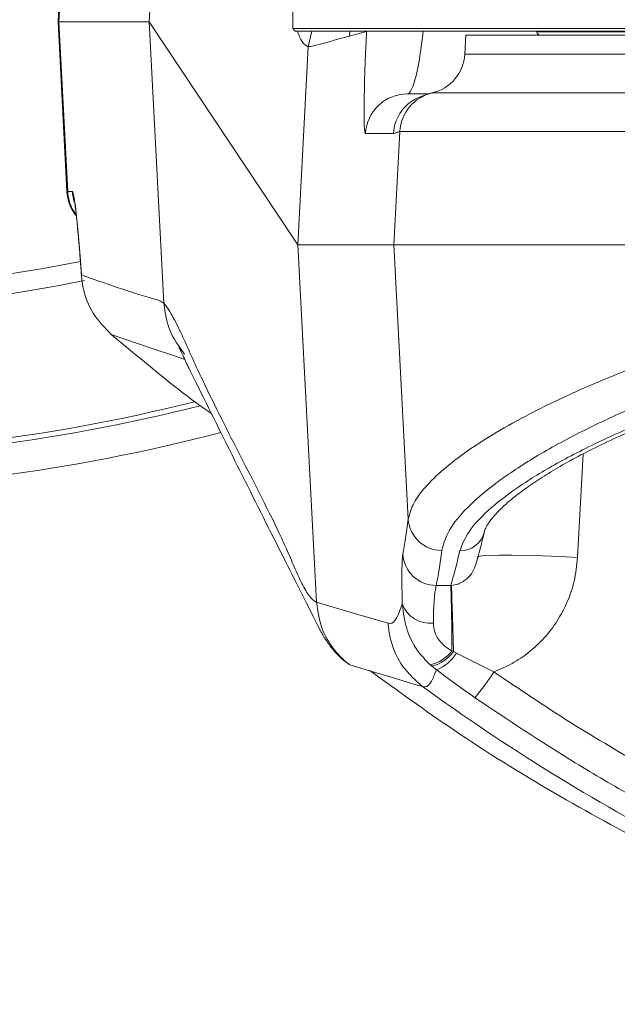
# Model space of a CAD drawing. Header units: millimetres. Extents: x 0 to 16820, y 0 to 11880.
# Tile 81 of 100: x 13837 to 13908, y 6054 to 6171. Entities that reach past the tile are written whole.
import ezdxf

# ---------------------------------------------------------------- set-up
doc = ezdxf.new("R2010")
doc.units = ezdxf.units.MM
doc.header["$LTSCALE"] = 20
doc.styles.add('SLDTEXTSTYLE0', font='TXT', dxfattribs={"width": 0.605})
doc.dimstyles.new('SLDDIMSTYLE1', dxfattribs={"dimtxt": 140, "dimasz": 100, "dimexe": 0, "dimexo": 0.0625, "dimgap": 35, "dimtad": 1, "dimtoh": 1, "dimdec": 4, "dimlfac": 20, "dimzin": 12, "dimdsep": 46, "dimtxsty": 'SLDTEXTSTYLE0', "dimsah": 1, "dimcen": 0.09, "dimadec": 1, "dimazin": 0, "dimtfac": 1, "dimtofl": 0, "dimtmove": 0, "dimatfit": 3, "dimfxl": 1, "dimfrac": 2, "dimtolj": 1, "dimtzin": 12, "dimarcsym": 0})

# ---------------------------------------------------------------- blocks, each defined once
blk = doc.blocks.new('*D14')
at = {"color": 7, "linetype": 'Continuous', "lineweight": 0}
for p, q in [((12765.91, 6330.23), (11016.65, 6330.23)), ((14847.06, 6330.23), (16596.31, 6330.23))]:
    blk.add_line(p, q, dxfattribs=at)
blk.add_arc((13806.48, 6330.23), 2759.83, 180, 0, dxfattribs=at)
for points in [[(11046.65, 6330.23), (11033.47, 6229.98), (11063.46, 6230.52)], [(16566.31, 6330.23), (16549.5, 6230.52), (16579.5, 6229.98)]]:
    blk.add_solid(points, dxfattribs=at)
at = {"color": 7, "linetype": 'Continuous', "lineweight": 0, "char_height": 140, "attachment_point": 1, "style": 'SLDTEXTSTYLE0'}
for s, insert in [('180°', (13639.62, 3750.87)), ('-', (13575.71, 3750.87))]:
    blk.add_mtext(s, dxfattribs=dict(at, insert=insert))

msp = doc.modelspace()

# ---------------------------------------------------------------- linework, layer by layer
at = {"color": 8, "linetype": 'Continuous', "lineweight": 0}
for p, q in [((13852.3565185, 6171.2342175), (13854.8930086, 6219.6681993)), ((13841.5772384, 6171.2342175), (13843.5025506, 6207.9958973)), ((13842.6383994, 6150.9725377), (13841.5772384, 6171.2342175)), ((13854.1152517, 6137.65494), (13852.3565185, 6171.2342175)), ((13871.7457047, 6170.1342175), (13871.3220133, 6168.25014)), ((13876.3392877, 6170.1342175), (13876.2322166, 6169.5112913)), ((13878.2939454, 6170.0885769), (13878.350336, 6170.1342175)), ((14007.1002311, 6170.0473934), (13898.5872803, 6170.0473934)), ((13871.3220012, 6168.2499101), (13870.0852462, 6144.6342175)), ((13871.3220012, 6168.2499101), (13871.3220133, 6168.25014)), ((13889.998414, 6167.3725377), (13926.9607048, 6167.3725377)), ((13886.1316926, 6162.7394196), (13886.1585773, 6162.7543945)), ((13886.1585773, 6162.7543945), (13930.4610376, 6162.7543945)), ((13881.5023762, 6157.8958973), (13878.1626734, 6157.8958973)), ((13881.5505412, 6144.6342175), (13882.2576805, 6158.1362513)), ((13928.3730852, 6158.1362513), (13882.2576805, 6158.1362513)), ((13842.5456677, 6150.9725377), (13842.6383994, 6150.9725377)), ((13842.6383994, 6150.9725377), (13843.1877944, 6150.9725377)), ((13870.0852462, 6144.6342175), (13872.3191158, 6101.983217)), ((13883.2659853, 6111.8797331), (13881.5505412, 6144.6342175)), ((13854.1152517, 6137.65494), (13854.1153158, 6137.6536978)), ((13904.1337558, 6119.6805235), (13903.4620432, 6107.323439)), ((13886.6078703, 6103.9837455), (13888.3385864, 6103.9929424)), ((13888.3385864, 6103.9929424), (13888.4230842, 6103.9966519)), ((13872.3191158, 6101.983217), (13872.3191328, 6101.9828938)), ((13888.4688658, 6096.1685618), (13888.6616318, 6096.0915882)), ((13888.6616318, 6096.0915882), (13889.0099298, 6095.9025335)), ((13889.0099298, 6095.9025335), (13893.4811116, 6093.6669382)), ((13886.0863374, 6094.3506362), (13885.889725, 6094.5223902)), ((13886.6203815, 6093.9269584), (13886.0863374, 6094.3506362)), ((13884.9777045, 6091.9168265), (13884.9773514, 6091.9170827))]:
    msp.add_line(p, q, dxfattribs=at)
at = {"color": 7, "linetype": 'Continuous', "lineweight": 0}
for p, q in [((13843.7897403, 6215.2342175), (13841.483798, 6171.2342175)), ((13869.483798, 6182.8341829), (13869.483798, 6170.4342535)), ((13841.483798, 6171.2342175), (13842.5456677, 6150.9725377)), ((13841.5772384, 6171.2342175), (13841.483798, 6171.2342175)), ((13852.3565185, 6171.2342175), (13841.5772384, 6171.2342175)), ((13870.0852462, 6144.6342175), (13852.3565185, 6171.2342175)), ((13869.483798, 6170.4342535), (13869.7838339, 6170.1342175)), ((13869.483798, 6170.4342535), (14093.483798, 6170.4342535)), ((13869.7838339, 6170.1342175), (13875.2508193, 6170.1342175)), ((13875.2508193, 6170.1342175), (14093.1837622, 6170.1342175)), ((13890.1169436, 6169.6342175), (13889.998414, 6167.3725377)), ((13890.1169436, 6169.6342175), (13927.0527479, 6169.6342175)), ((13898.5719708, 6170.1342175), (13898.5872803, 6170.0473934)), ((13883.1524885, 6162.6342175), (13885.6834355, 6162.6342175)), ((13886.1256929, 6162.7360777), (13886.1316926, 6162.7394196)), ((13881.5505412, 6144.6342175), (13870.0852462, 6144.6342175)), ((14081.4170549, 6144.6342175), (13881.5505412, 6144.6342175)), ((13847.8373134, 6133.936965), (13851.064931, 6131.2554867)), ((13878.6422007, 6093.8069979), (13876.2910486, 6094.5135467))]:
    msp.add_line(p, q, dxfattribs=at)
at = {"color": 8, "linetype": 'Continuous', "lineweight": 0, "flags": 128}
for points in [[(13876.2322166, 6169.5112913), (13877.3900132, 6169.8340594), (13878.2939454, 6170.0885769)], [(13843.1877944, 6150.9725377), (13843.3267433, 6150.0351952), (13843.4134674, 6149.7266956)], [(13834.4839202, 6140.9584619), (13839.7045313, 6141.8046514), (13844.172459, 6142.6472155)], [(13856.6028508, 6130.9535578), (13856.5097723, 6130.9849529), (13855.245751, 6131.4100202), (13852.7172326, 6132.2675554), (13847.8373134, 6133.936965)], [(13903.4620432, 6107.323439), (13901.3371615, 6107.4286741), (13899.2796357, 6107.5106657), (13897.3546863, 6107.5668148), (13895.6233317, 6107.5953414), (13894.1404533, 6107.5953414), (13892.9530564, 6107.5668148), (13892.0987797, 6107.5106657), (13891.6047027, 6107.4286741), (13891.4797331, 6107.3467479)], [(13888.6616318, 6096.0915882), (13888.6180706, 6097.5933691), (13888.5770946, 6098.9936329), (13888.5394642, 6100.2663903), (13888.505878, 6101.3880185), (13888.4769592, 6102.3376996), (13888.4532447, 6103.0978074), (13888.4351746, 6103.654234), (13888.4230842, 6103.9966519)], [(13872.3191158, 6101.983217), (13876.5921549, 6100.7281079), (13880.8690496, 6099.4876585)], [(13884.9773514, 6091.9170827), (13884.2236918, 6092.1400775), (13881.2088722, 6093.035683), (13878.6422007, 6093.8069979)]]:
    msp.add_lwpolyline(points, dxfattribs=at)
at = {"color": 7, "linetype": 'Continuous', "lineweight": 30}
for radius in [2513, 665]:
    msp.add_circle((13806.483798, 6330.2342175), radius, dxfattribs=at)
at = {"color": 7, "linetype": 'Continuous', "lineweight": 0}
for centre, radius, start, end in [((13885.0052663, 6167.6342175), 5, 282.914094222, 357), ((13847.5388153, 6151.2342175), 5, 183, 217.58803988), ((13806.483798, 6330.2342175), 215, 255.421829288, 284.660267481)]:
    msp.add_arc(centre, radius, start, end, dxfattribs=at)
at = {"color": 8, "linetype": 'Continuous', "lineweight": 0}
for centre, radius, start, end in [((13883.1540408, 6157.6360935), 4.9981243, 90.017794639, 177.020407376), ((13886.4947582, 6157.6356338), 4.9991614, 110.363311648, 177.01575056), ((13887.249936, 6157.8759405), 4.9990376, 102.610011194, 177.015134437), ((13847.6336931, 6151.2340177), 5.0021327, 182.996427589, 215.487369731), ((13806.483798, 6330.2342175), 193.6677449, 250.397069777, 281.361151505), ((13806.483798, 6330.2342175), 210.6669974, 254.731537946, 284.083746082), ((13806.483798, 6330.2342175), 211.3006577, 254.731537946, 284.237454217), ((13887.2451616, 6112.1593415), 3.988988, 184.019447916, 270.182067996), ((13889.4663598, 6111.0587484), 2.9464013, 268.90620918, 347.517201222), ((13886.6089814, 6107.9846308), 4.0008854, 183.606249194, 269.98408805), ((13681.3816284, 6096.6337409), 207.0877599, 359.871296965, 2.03652781), ((13885.8156769, 6102.9493729), 3.4721108, 199.911242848, 277.320201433), ((13884.9109182, 6098.899458), 4.4851739, 282.605188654, 322.492023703), ((13884.9865363, 6098.752733), 4.5374022, 284.02738517, 324.091619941), ((13884.8296349, 6098.5258697), 4.9352567, 291.275187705, 327.889751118), ((13860.6136704, 6115.4329605), 39.4211671, 320.945756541, 326.486016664), ((14031.7679094, 6294.2844023), 250, 234.044210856, 242.473190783)]:
    msp.add_arc(centre, radius, start, end, dxfattribs=at)
for centre, major_axis, ratio, start_param, end_param in [((13878.8352376, 6170.8958973), (0.6735586, 12.9999743), 0.038396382, 1.6349272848, 3.1435820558), ((13883.8250527, 6170.6342175), (0.6892245, 7.9992849), 0.1551940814, 3.1549634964, 4.6636182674), ((13844.0793217, 6133.9725377), (-0.8927152, 16.9999689), 0.0364536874, 5.1404743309, 6.2812710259), ((13858.8429536, 6519.4248737), (-21.8452665, 415.9992378), 0.0364536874, 3.2837196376, 3.3416358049), ((13862.8348057, 6519.6342175), (-21.844717, 419.9992593), 0.0361083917, 3.2837558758, 3.3416720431), ((13907.7899315, 6519.6342175), (21.8973655, 419.9992522), 0.0361947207, 3.2876734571, 3.344753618)]:
    msp.add_ellipse(centre, major_axis=major_axis, ratio=ratio, start_param=start_param, end_param=end_param, dxfattribs=at)
for points, knots in [([(13871.3220133, 6168.25014), (13871.0781988, 6168.3863332), (13870.6250677, 6168.6394493), (13870.2138907, 6169.6619087), (13870.023954, 6170.1342175)], [0, 0, 0, 0, 0.538065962, 1, 1, 1, 1]), ([(13876.2322166, 6169.5112913), (13875.0270039, 6169.1914256), (13873.6056612, 6168.8141985), (13871.9670868, 6168.3584948), (13871.53703, 6168.2861051), (13871.3220012, 6168.2499101)], [0, 0, 0, 0, 0.7360196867, 0.8680095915, 1, 1, 1, 1]), ([(13882.2576805, 6158.1362513), (13882.1321391, 6158.1027524), (13881.8810524, 6158.0357537), (13881.6286029, 6157.9425166), (13881.5023762, 6157.8958973)], [0, 0, 0, 0, 0.4999923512, 1, 1, 1, 1]), ([(13883.2659853, 6111.8797331), (13883.4090444, 6112.4483188), (13883.6962007, 6113.5896162), (13885.042238, 6115.5054589), (13887.071225, 6117.5635192), (13889.8158619, 6119.7271675), (13893.202038, 6121.9514532), (13897.2074123, 6124.2170468), (13901.8782492, 6126.5272586), (13907.1782702, 6128.8342988), (13913.0561502, 6131.0903066), (13919.5144294, 6133.2680218), (13926.5751943, 6135.335721), (13934.0124333, 6137.1919086), (13941.7069762, 6138.7961751), (13949.6259865, 6140.138646), (13957.9466344, 6141.2127993), (13965.8099496, 6141.9300347), (13970.8928456, 6142.1723719), (13973.0411199, 6142.2747952)], [0, 0, 0, 0, 0.0585147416, 0.1174540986, 0.1777081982, 0.2384053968, 0.2968603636, 0.3557060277, 0.4157753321, 0.4762662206, 0.5361177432, 0.5964001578, 0.6580859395, 0.7202799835, 0.7779542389, 0.8360856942, 0.8957311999, 0.9559310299, 1, 1, 1, 1]), ([(13844.2725193, 6141.0593357), (13847.2008219, 6140.0032645), (13850.3067012, 6138.8831516), (13853.5745819, 6138.0001814), (13853.9350256, 6137.7700223), (13854.1152517, 6137.65494)], [0, 0, 0, 0, 0.8918332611, 0.9459153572, 1, 1, 1, 1]), ([(13970.3806934, 6138.7124372), (13969.3211024, 6138.6478721), (13965.516688, 6138.4160538), (13959.0390643, 6137.7972567), (13951.0958541, 6136.7216949), (13943.4253738, 6135.3674502), (13936.0012305, 6133.7480483), (13928.8949616, 6131.8809314), (13922.1480639, 6129.8079442), (13915.8963902, 6127.5981677), (13909.6064266, 6125.0623613), (13903.5344348, 6122.2191257), (13897.9702871, 6119.1305619), (13893.4670175, 6116.104673), (13890.1480327, 6113.2327219), (13887.9166379, 6110.5357212), (13887.4771965, 6108.9579574), (13887.2578373, 6108.1703737)], [0, 0, 0, 0, 0.0230666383, 0.08281974, 0.1428425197, 0.2028891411, 0.2626748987, 0.3248352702, 0.3872412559, 0.44966707, 0.5118545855, 0.5929944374, 0.674379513, 0.7555209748, 0.8369364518, 0.9186023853, 1, 1, 1, 1]), ([(13856.5877192, 6131.5871144), (13855.9225939, 6132.4836389), (13854.5801808, 6134.2930818), (13854.2712039, 6136.5267467), (13854.1153158, 6137.6536978)], [0, 0, 0, 0, 0.4954699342, 1, 1, 1, 1]), ([(13854.1153158, 6137.6536978), (13854.1153161, 6137.6536974), (13854.4811682, 6137.2234369), (13855.2294997, 6136.037824), (13856.3822413, 6133.6548312), (13857.549026, 6130.9899816), (13859.8623195, 6126.0675147), (13863.2800273, 6119.3393037), (13866.6096433, 6112.9185732), (13868.7387617, 6108.3822981), (13869.6646973, 6106.1727394), (13870.5803799, 6104.1673175), (13871.4770897, 6102.5408626), (13872.0384753, 6102.1688678), (13872.3191328, 6101.9828938)], [0, 0, 0, 0, 0.00000005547, 0.06293119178, 0.12587233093, 0.18882475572, 0.2517712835, 0.50353393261, 0.75173703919, 0.8013960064, 0.85107430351, 0.90074078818, 0.95037664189, 1, 1, 1, 1]), ([(13889.4101157, 6108.112884), (13889.6954281, 6108.8598636), (13890.2669985, 6110.3562985), (13892.6295279, 6112.8914763), (13896.0300557, 6115.5751091), (13900.5591554, 6118.3841396), (13906.0937304, 6121.234462), (13912.6396746, 6124.0847642), (13920.1823869, 6126.8546252), (13928.639529, 6129.4520906), (13937.0343869, 6131.5618926), (13945.0793995, 6133.1873547), (13952.5541803, 6134.4043406), (13960.2748979, 6135.3645555), (13965.8778287, 6135.8467378), (13968.8660845, 6136.0306787), (13969.2018689, 6136.0513478)], [0, 0, 0, 0, 0.082364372, 0.1650017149, 0.2473841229, 0.3295191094, 0.4119021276, 0.494038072, 0.5781389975, 0.662509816, 0.74657968, 0.8078781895, 0.8694334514, 0.9309701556, 0.9922432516, 1, 1, 1, 1]), ([(13882.5511243, 6101.7668967), (13882.5372161, 6102.4383268), (13882.5089947, 6103.8007445), (13882.5029884, 6105.4253853), (13882.5244532, 6106.6936435), (13882.5657121, 6107.418184), (13882.6032437, 6107.6530402), (13882.6160182, 6107.7329776)], [0, 0, 0, 0, 0.21792919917, 0.44220634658, 0.66012551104, 0.88431773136, 1, 1, 1, 1]), ([(13903.4620432, 6107.323439), (13903.3611893, 6106.3792136), (13903.1684631, 6104.5748499), (13902.2965492, 6102.0287254), (13901.1010951, 6099.7419993), (13899.5414629, 6097.7015466), (13897.7196126, 6095.9909234), (13895.6906662, 6094.6032525), (13894.2176102, 6093.9790347), (13893.4811116, 6093.6669382)], [0, 0, 0, 0, 0.15893084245, 0.30370825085, 0.44847958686, 0.59040813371, 0.73232491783, 0.86616779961, 1, 1, 1, 1]), ([(13888.4230842, 6103.9966519), (13888.6971066, 6104.0345696), (13889.0149383, 6104.0785494), (13889.6418215, 6104.3216655), (13890.3102271, 6104.7575724), (13890.9938757, 6105.5760335), (13891.2157983, 6106.2279304), (13891.3232538, 6106.5435806)], [0, 0, 0, 0, 0.1784167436, 0.2069411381, 0.4569239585, 0.7370412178, 1, 1, 1, 1]), ([(13886.6078703, 6103.9837455), (13886.5327099, 6103.6635117), (13886.4201081, 6103.1837523), (13886.3210525, 6101.6928617), (13886.2761508, 6100.5606008), (13886.2625425, 6099.7663848), (13886.2580735, 6099.5055612)], [0, 0, 0, 0, 0.44215961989, 0.66242301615, 0.88913841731, 1, 1, 1, 1]), ([(13876.2910486, 6094.5135467), (13876.2044738, 6094.5800928), (13875.6790768, 6094.9839416), (13874.3932313, 6096.2213684), (13872.8227658, 6098.6316227), (13872.4870104, 6100.8658034), (13872.3191327, 6101.9828938)], [0, 0, 0, 0, 0.0376499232, 0.22848621, 0.6142430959, 1, 1, 1, 1]), ([(13880.8690496, 6099.4876585), (13880.9441902, 6099.4725538), (13881.3061605, 6099.3997907), (13881.8839984, 6099.8557445), (13882.3404681, 6101.1634185), (13882.5511243, 6101.7668967)], [0, 0, 0, 0, 0.12363195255, 0.59556507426, 1, 1, 1, 1]), ([(13885.889725, 6094.5223902), (13885.4650827, 6094.9481593), (13884.2998675, 6096.1164664), (13882.9345673, 6098.6269013), (13882.6828168, 6100.6884735), (13882.5511243, 6101.7668967)], [0, 0, 0, 0, 0.2147309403, 0.5892200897, 1, 1, 1, 1]), ([(13884.9773517, 6091.9170826), (13884.132389, 6092.6660987), (13882.4424637, 6094.1641309), (13881.2821133, 6096.7869055), (13880.9298341, 6098.595313), (13880.8809042, 6099.3136276), (13880.8690496, 6099.4876585)], [0, 0, 0, 0, 0.378350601, 0.7567011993, 0.9410543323, 1, 1, 1, 1]), ([(13886.2580735, 6099.5055612), (13886.2831943, 6099.1551523), (13886.333571, 6098.45245), (13886.9701638, 6097.3206905), (13887.7772876, 6096.5933452), (13888.3355911, 6096.2504222), (13888.4688658, 6096.1685618)], [0, 0, 0, 0, 0.28155459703, 0.56462324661, 0.8960695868, 1, 1, 1, 1]), ([(13886.6203815, 6093.9269584), (13886.4307829, 6093.4312871), (13885.9827895, 6092.2600892), (13885.4227108, 6091.8447926), (13885.0547333, 6091.8915758), (13884.9777053, 6091.9168263), (13884.9777045, 6091.9168265)], [0, 0, 0, 0, 0.3677116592, 0.8688482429, 0.9999987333, 1, 1, 1, 1]), ([(13891.2261705, 6090.5954234), (13890.4470109, 6091.1412445), (13888.8812233, 6092.2381185), (13887.376388, 6093.3622245), (13886.6203815, 6093.9269584)], [0, 0, 0, 0, 0.4976150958, 1, 1, 1, 1]), ([(13893.4811116, 6093.6669382), (13896.503925, 6091.6257968), (13902.5555892, 6087.5394373), (13908.8675826, 6083.866753), (13912.0267278, 6082.028579)], [0, 0, 0, 0, 0.4995011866, 1, 1, 1, 1]), ([(13910.0724843, 6078.7703884), (13907.7632479, 6080.1040862), (13901.3379919, 6083.8149882), (13895.1745024, 6087.9478876), (13891.2261705, 6090.5954234)], [0, 0, 0, 0, 0.3593999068, 1, 1, 1, 1])]:
    msp.add_open_spline(points, degree=3, knots=knots, dxfattribs=at)
at = {"color": 7, "linetype": 'Continuous', "lineweight": 0}
for points, knots in [([(13898.585048, 6170.061176), (13898.6016351, 6169.9985224), (13898.6359539, 6169.868892), (13898.7693427, 6169.7291667), (13898.9249791, 6169.6478962), (13899.0291841, 6169.6386826), (13899.0796841, 6169.6342175)], [0, 0, 0, 0, 0.2709779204, 0.5606530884, 0.7870826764, 1, 1, 1, 1]), ([(13886.1267412, 6162.7577076), (13885.8597131, 6162.688671), (13885.3271779, 6162.5509912), (13884.8727869, 6162.3423982), (13884.616945, 6162.2172654), (13884.6267799, 6162.2216631), (13884.6306347, 6162.2233867)], [0, 0, 0, 0, 0.2648660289, 0.528223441, 0.8150879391, 1, 1, 1, 1]), ([(13843.4511066, 6149.7511377), (13843.4514757, 6149.7496031), (13843.4525342, 6149.7452028), (13843.4987973, 6149.4853271), (13843.5714109, 6148.9689231), (13843.6731316, 6148.1222599), (13843.7937911, 6146.9578282), (13843.9278509, 6145.4988215), (13844.0690854, 6143.7878463), (13844.185674, 6142.2413767), (13844.2537155, 6141.2693724), (13844.2742656, 6140.975805)], [0, 0, 0, 0, 0.04615487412, 0.13234414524, 0.23997485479, 0.36518134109, 0.50152542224, 0.64387513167, 0.78931140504, 0.93636725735, 1, 1, 1, 1]), ([(13844.2725193, 6141.0593357), (13844.3311469, 6140.5279533), (13844.5062343, 6138.9410137), (13845.5179875, 6136.3250273), (13847.0578667, 6134.7395117), (13847.8373134, 6133.936965)], [0, 0, 0, 0, 0.1991023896, 0.5946065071, 1, 1, 1, 1]), ([(13892.3580166, 6110.4172942), (13892.3695936, 6110.4728123), (13892.3996943, 6110.617162), (13892.6263957, 6111.1072398), (13893.1086591, 6111.8273361), (13893.8788119, 6112.7202716), (13894.9364055, 6113.7362605), (13896.2947478, 6114.858601), (13897.967689, 6116.0731778), (13899.9522765, 6117.3588522), (13902.2434161, 6118.6977294), (13904.8324331, 6120.0730458), (13907.7082572, 6121.469345), (13910.8579433, 6122.8718631), (13914.2637832, 6124.2667768), (13917.9026382, 6125.6348507), (13921.7608476, 6126.9633515), (13925.8233265, 6128.241529), (13930.078322, 6129.4591403), (13934.5039097, 6130.6036793), (13939.0780478, 6131.6636198), (13943.7786004, 6132.6283931), (13948.5835782, 6133.4886703), (13953.4638722, 6134.2343866), (13958.4063607, 6134.8593849), (13963.4135846, 6135.3528183), (13967.0798334, 6135.6539877), (13969.0871813, 6135.7526599), (13969.3867608, 6135.7673858)], [0, 0, 0, 0, 0.0219353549, 0.0570329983, 0.0941006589, 0.1311355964, 0.1687513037, 0.2076720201, 0.2475623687, 0.2882464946, 0.3295487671, 0.3713131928, 0.4134064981, 0.455717, 0.4981486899, 0.5404980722, 0.5826341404, 0.6247588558, 0.6667806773, 0.7086254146, 0.7502281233, 0.7915359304, 0.8325104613, 0.8731210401, 0.9131677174, 0.9530188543, 0.9929884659, 1, 1, 1, 1]), ([(13855.9137362, 6132.4014859), (13855.9110115, 6132.4062675), (13855.9010882, 6132.4236826), (13856.0076194, 6132.2216114), (13856.2174026, 6131.7822673), (13856.5187642, 6131.1301924), (13856.9394422, 6130.2350622), (13857.300563, 6129.5123419), (13860.73489, 6122.5685766), (13864.9900471, 6114.0604317), (13869.4645229, 6105.1701677), (13870.9979835, 6102.1379494), (13871.7571978, 6100.6410469), (13872.2644838, 6099.6032275), (13872.6408026, 6098.861697), (13872.9361863, 6098.3268899), (13872.9853538, 6098.2378102), (13873.1554135, 6097.9397983), (13873.5144488, 6097.3537782), (13874.183393, 6096.4278564), (13875.1295759, 6095.3634619), (13875.875868, 6094.8313232), (13876.104423, 6094.6683536)], [0, 0, 0, 0, 0.0052820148, 0.0192376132, 0.0359940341, 0.0561001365, 0.0733646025, 0.0922720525, 0.1107265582, 0.6738541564, 0.795629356, 0.8869603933, 0.9211907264, 0.9457775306, 0.9684510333, 0.9715994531, 0.9737888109, 0.9761078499, 0.9783935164, 0.9868141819, 0.9959617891, 1, 1, 1, 1]), ([(13851.064931, 6131.2554867), (13853.6404743, 6129.1367205), (13856.4992459, 6126.7849572), (13859.5261438, 6124.6582772), (13859.8260289, 6124.4475798)], [0, 0, 0, 0, 0.9009266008, 1, 1, 1, 1]), ([(13891.3395465, 6106.5365995), (13891.3875739, 6106.6991939), (13891.6269165, 6107.5094752), (13891.9564036, 6108.7797551), (13892.2414087, 6109.9881372), (13892.3327581, 6110.375446)], [0, 0, 0, 0, 0.1457197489, 0.7261873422, 1, 1, 1, 1]), ([(13878.6671475, 6093.8420008), (13881.9849222, 6091.4413441), (13889.1254637, 6086.2746311), (13900.4645342, 6079.1828237), (13908.6243062, 6074.7980739), (13912.629953, 6072.6455924)], [0, 0, 0, 0, 0.30644451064, 0.65953236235, 1, 1, 1, 1])]:
    msp.add_open_spline(points, degree=3, knots=knots, dxfattribs=at)

# ---------------------------------------------------------------- dimensions: what is measured, and where the dimension line sits
dim = msp.add_angular_dim_2l(base=(13806.483798, 3570.4050069), line1=((12765.9091409, 6330.2342175), (13806.483798, 6330.2342175)), line2=((14847.0584552, 6330.2342175), (13806.483798, 6330.2342175)), text='-<>', dimstyle='SLDDIMSTYLE1', dxfattribs=at)
dim.commit()
dim.dimension.update_dxf_attribs({"geometry": '*D14', "text_midpoint": (13806.483798, 3570.4050069), "dimtype": 162})

doc.saveas('drawing.dxf')
